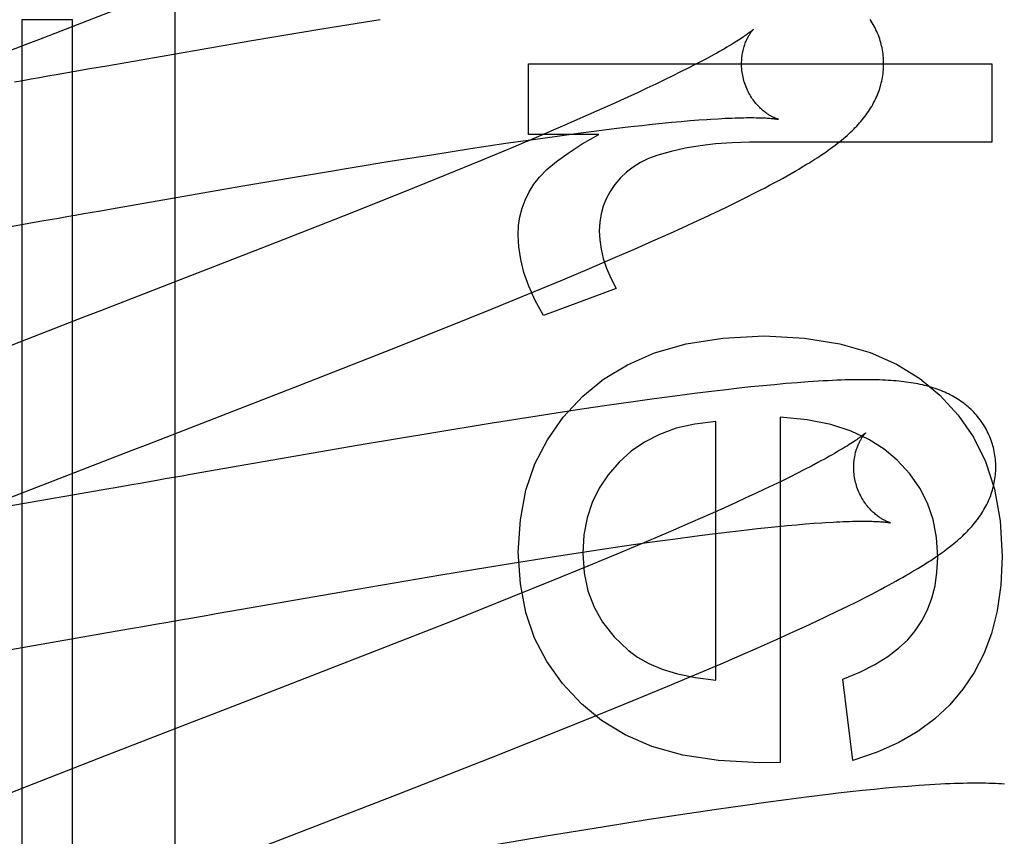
# Model space of a CAD drawing. Header units: inches. Extents: x 0 to 243, y 0 to 157.
# Tile 44 of 115: x 116.295 to 116.434, y 58.814 to 58.929. Entities that reach past the tile are written whole.
import ezdxf

# ---------------------------------------------------------------- set-up
doc = ezdxf.new("R2010")
doc.units = ezdxf.units.IN
doc.header["$LTSCALE"] = 13.3571428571
doc.header["$MEASUREMENT"] = 0
doc.linetypes.add('HIDDEN', pattern=[0.2, 0.1, -0.1])
doc.layers.add('DEFAULT_2', color=8, linetype='HIDDEN')

msp = doc.modelspace()

# ---------------------------------------------------------------- linework, layer by layer
at = {"layer": 'DEFAULT_2', "color": 8, "linetype": 'HIDDEN'}
for p, q in [((116.3168157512, 59.3372538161), (116.3168157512, 58.7324499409)), ((116.3024183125, 58.9290975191), (116.2952759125, 58.9290975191)), ((116.2952759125, 58.9290975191), (116.2952759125, 58.7180499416)), ((116.3024183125, 58.7180499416), (116.3024183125, 58.9290975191)), ((116.3457201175, 58.9291033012), (116.3378184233, 58.927813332)), ((116.3378184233, 58.927813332), (116.3273851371, 58.9260610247)), ((116.3273851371, 58.9260610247), (116.3072573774, 58.9225824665)), ((116.391024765, 58.9232761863), (116.3900846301, 58.9227848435)), ((116.302516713, 58.9217530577), (116.3001540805, 58.92133913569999)), ((116.3048849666, 58.9221676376), (116.302516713, 58.9217530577)), ((116.3072573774, 58.9225824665), (116.3048849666, 58.9221676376)), ((116.3666355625, 58.92290243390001), (116.4318333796, 58.92290243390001)), ((116.3666355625, 58.9129569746), (116.3666355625, 58.92290243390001)), ((116.3880322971, 58.9217423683), (116.3869225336, 58.9211930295)), ((116.3890867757, 58.9222732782), (116.3880322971, 58.9217423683)), ((116.3900846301, 58.9227848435), (116.3890867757, 58.9222732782)), ((116.4318333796, 58.92290243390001), (116.4318333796, 58.9118519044)), ((116.385758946, 58.9206261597), (116.3845427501, 58.9200424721)), ((116.3869225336, 58.9211930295), (116.385758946, 58.9206261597)), ((116.3819566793, 58.9188269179), (116.3805890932, 58.9181961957)), ((116.3832749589, 58.919442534), (116.3819566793, 58.9188269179)), ((116.3845427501, 58.9200424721), (116.3832749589, 58.919442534)), ((116.3805890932, 58.9181961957), (116.3784479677, 58.9172230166)), ((116.3762030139, 58.9162189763), (116.3738584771, 58.9151857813)), ((116.3784479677, 58.9172230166), (116.3762030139, 58.9162189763)), ((116.3738584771, 58.9151857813), (116.3714186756, 58.9141250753)), ((116.3854351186, 58.9145286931), (116.3868008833, 58.91466221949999)), ((116.3868008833, 58.91466221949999), (116.3881134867, 58.91478302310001)), ((116.3881134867, 58.91478302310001), (116.3893713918, 58.9148910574)), ((116.3893713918, 58.9148910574), (116.3905731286, 58.914986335)), ((116.3714186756, 58.9141250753), (116.3680250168, 58.9126707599)), ((116.3736283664, 58.9131335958), (116.3761964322, 58.9134663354)), ((116.3761964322, 58.9134663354), (116.3786656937, 58.91377292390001)), ((116.3786656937, 58.91377292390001), (116.38103158, 58.9140525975)), ((116.38103158, 58.9140525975), (116.382549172, 58.9142237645)), ((116.382549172, 58.9142237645), (116.3840174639, 58.9143825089)), ((116.3840174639, 58.9143825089), (116.3854351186, 58.9145286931)), ((116.3634404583, 58.9117041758), (116.3672775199, 58.912260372)), ((116.3680250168, 58.9126707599), (116.3644803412, 58.9111740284)), ((116.3765195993, 58.9129569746), (116.3666355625, 58.9129569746)), ((116.3672775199, 58.912260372), (116.3709660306, 58.912775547)), ((116.3709660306, 58.912775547), (116.3736283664, 58.9131335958)), ((116.4318333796, 58.9118519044), (116.3976996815, 58.9118519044)), ((116.3532701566, 58.9101509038), (116.3584520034, 58.9109550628)), ((116.3584520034, 58.9109550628), (116.3634404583, 58.9117041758)), ((116.3644803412, 58.9111740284), (116.3598534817, 58.9092489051)), ((116.3379204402, 58.90765353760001), (116.3468272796, 58.90912086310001)), ((116.3468272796, 58.90912086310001), (116.3532701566, 58.9101509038)), ((116.3598534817, 58.9092489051), (116.3550284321, 58.9072698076)), ((116.3264091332, 58.9057027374), (116.3379204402, 58.90765353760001)), ((116.3550284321, 58.9072698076), (116.3490070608, 58.9048330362)), ((116.3087346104, 58.9026356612), (116.3264091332, 58.9057027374)), ((116.3490070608, 58.9048330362), (116.3406497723, 58.90149838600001)), ((116.3958087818, 58.9033806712), (116.397209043, 58.904075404)), ((116.397209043, 58.904075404), (116.3985742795, 58.904766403)), ((116.3040065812, 58.90180778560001), (116.3063692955, 58.902221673)), ((116.3063692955, 58.902221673), (116.3087346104, 58.9026356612)), ((116.3928970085, 58.9019740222), (116.3943717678, 58.9026805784)), ((116.3943717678, 58.9026805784), (116.3958087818, 58.9033806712)), ((116.2957785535, 58.9003658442), (116.2981207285, 58.9007761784)), ((116.3406497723, 58.90149838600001), (116.329804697, 58.8972307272)), ((116.3898349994, 58.9005398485), (116.3913846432, 58.9012605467)), ((116.3913846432, 58.9012605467), (116.3928970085, 58.9019740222)), ((116.2934454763, 58.8999574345), (116.2957785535, 58.9003658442)), ((116.3866252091, 58.8990758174), (116.3882483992, 58.8998116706)), ((116.3882483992, 58.8998116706), (116.3898349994, 58.9005398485)), ((116.3841226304, 58.8979573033), (116.3866252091, 58.8990758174)), ((116.329804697, 58.8972307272), (116.3142063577, 58.8911650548)), ((116.3788814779, 58.8956672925), (116.3815405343, 58.8968210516)), ((116.3815405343, 58.8968210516), (116.3841226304, 58.8979573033)), ((116.3752212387, 58.89410242), (116.3788814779, 58.8956672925)), ((116.3714365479, 58.8925084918), (116.3752212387, 58.89410242)), ((116.3665433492, 58.89047802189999), (116.3714365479, 58.8925084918)), ((116.3789752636, 58.8912857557), (116.3687228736, 58.887479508)), ((116.3614863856, 58.8884092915), (116.3665433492, 58.89047802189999)), ((116.355228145, 58.8858829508), (116.3614863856, 58.8884092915)), ((116.3466175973, 58.882454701), (116.355228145, 58.8858829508)), ((116.3344278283, 58.8776687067), (116.3466175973, 58.882454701)), ((116.3962275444, 58.8772250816), (116.3944985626, 58.8770299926)), ((116.3979200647, 58.8774074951), (116.3962275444, 58.8772250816)), ((116.399584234, 58.8775776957), (116.3979200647, 58.8774074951)), ((116.4012272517, 58.8777358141), (116.399584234, 58.8775776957)), ((116.4028528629, 58.877881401), (116.4012272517, 58.8777358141)), ((116.4044436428, 58.8780121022), (116.4028528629, 58.877881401)), ((116.3871939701, 58.8761254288), (116.3843153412, 58.8757397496)), ((116.3900007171, 58.8764867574), (116.3871939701, 58.8761254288)), ((116.3927284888, 58.8768219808), (116.3900007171, 58.8764867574)), ((116.3944985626, 58.8770299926), (116.3927284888, 58.8768219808)), ((116.3773262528, 58.874750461), (116.3731693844, 58.874132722)), ((116.3813663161, 58.8753307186), (116.3773262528, 58.874750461)), ((116.3843153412, 58.8757397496), (116.3813663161, 58.8753307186)), ((116.3678241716, 58.8733123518), (116.3612154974, 58.87226463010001)), ((116.3731693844, 58.874132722), (116.3678241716, 58.8733123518)), ((116.4020584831, 58.8731752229), (116.4020584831, 58.8245531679)), ((116.3612154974, 58.87226463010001), (116.3532784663, 58.8709674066)), ((116.3929725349, 58.8361561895), (116.3929725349, 58.8725613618)), ((116.3532784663, 58.8709674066), (116.3428014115, 58.8692061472)), ((116.3428014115, 58.8692061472), (116.3214106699, 58.8655050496)), ((116.2934254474, 58.8617749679), (116.3108280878, 58.8685185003)), ((116.4064388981, 58.86628700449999), (116.4054773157, 58.86578844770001)), ((116.4073423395, 58.8667648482), (116.4064388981, 58.86628700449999)), ((116.3214106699, 58.8655050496), (116.3190329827, 58.8650889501)), ((116.40338475, 58.8647331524), (116.4022565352, 58.864178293)), ((116.4044587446, 58.8652701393), (116.40338475, 58.8647331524)), ((116.4054773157, 58.86578844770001), (116.4044587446, 58.8652701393)), ((116.3154766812, 58.8644659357), (116.3142947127, 58.8642587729)), ((116.4010750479, 58.86360617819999), (116.3998413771, 58.8630174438)), ((116.4022565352, 58.864178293), (116.4010750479, 58.86360617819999)), ((116.303771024, 58.8624158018), (116.2880451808, 58.8596915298)), ((116.3072522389, 58.8630247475), (116.303771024, 58.8624158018)), ((116.3985567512, 58.8624127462), (116.3972223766, 58.8617926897)), ((116.3998413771, 58.8630174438), (116.3985567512, 58.8624127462)), ((116.3958394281, 58.86115782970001), (116.3936766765, 58.8601790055)), ((116.3972223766, 58.8617926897), (116.3958394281, 58.86115782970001)), ((116.3936766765, 58.8601790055), (116.3914116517, 58.8591699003)), ((116.3890486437, 58.8581322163), (116.3865919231, 58.8570675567)), ((116.3914116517, 58.8591699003), (116.3890486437, 58.8581322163)), ((116.4016936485, 58.85778411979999), (116.4030457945, 58.8579137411)), ((116.4030457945, 58.8579137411), (116.4043438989, 58.858030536)), ((116.4043438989, 58.858030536), (116.4055865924, 58.8581344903)), ((116.4055865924, 58.8581344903), (116.4067723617, 58.8582256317)), ((116.3865919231, 58.8570675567), (116.3831780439, 58.8556087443)), ((116.387312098, 58.85606009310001), (116.3899639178, 58.8564141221)), ((116.3899639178, 58.8564141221), (116.3925198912, 58.8567424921)), ((116.3925198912, 58.8567424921), (116.3949754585, 58.8570443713)), ((116.3949754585, 58.8570443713), (116.3973259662, 58.8573190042)), ((116.3973259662, 58.8573190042), (116.3988323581, 58.8574866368)), ((116.3988323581, 58.8574866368), (116.4002887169, 58.85764171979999)), ((116.4002887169, 58.85764171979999), (116.4016936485, 58.85778411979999)), ((116.3831780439, 58.8556087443), (116.37961587, 58.8541083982)), ((116.3798071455, 58.85499769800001), (116.3836352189, 58.8555497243)), ((116.3836352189, 58.8555497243), (116.387312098, 58.85606009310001)), ((116.3696483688, 58.8534520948), (116.3748263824, 58.8542529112)), ((116.3748263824, 58.8542529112), (116.3798071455, 58.85499769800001)), ((116.37961587, 58.8541083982), (116.3749707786, 58.8521798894)), ((116.3542909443, 58.850959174), (116.3632054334, 58.85242483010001)), ((116.3632054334, 58.85242483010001), (116.3696483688, 58.8534520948)), ((116.3427591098, 58.8490074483), (116.3542909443, 58.850959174)), ((116.3749707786, 58.8521798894), (116.3701314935, 58.8501986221)), ((116.3701314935, 58.8501986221), (116.3640981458, 58.8477607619)), ((116.326221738, 58.84614111), (116.3427591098, 58.8490074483)), ((116.3640981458, 58.8477607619), (116.3557333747, 58.8444271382)), ((116.4114894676, 58.8465354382), (116.4129034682, 58.8472360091)), ((116.4129034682, 58.8472360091), (116.414278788, 58.84793114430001)), ((116.3226611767, 58.8455182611), (116.326221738, 58.84614111)), ((116.4085901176, 58.8451364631), (116.4100564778, 58.84583821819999)), ((116.4100564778, 58.84583821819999), (116.4114894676, 58.8465354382)), ((116.3143819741, 58.84406747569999), (116.3155606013, 58.8442740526)), ((116.3557333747, 58.8444271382), (116.3448916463, 58.8401643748)), ((116.4055347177, 58.84370664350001), (116.4070817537, 58.8444255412)), ((116.4070817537, 58.8444255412), (116.4085901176, 58.8451364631)), ((116.2892356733, 58.8397036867), (116.3073555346, 58.8428374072)), ((116.3073555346, 58.8428374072), (116.3108579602, 58.8434501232)), ((116.4015114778, 58.84187827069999), (116.4039522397, 58.84298087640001)), ((116.4039522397, 58.84298087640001), (116.4055347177, 58.84370664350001)), ((116.3989898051, 58.8407577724), (116.4015114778, 58.84187827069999)), ((116.3448916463, 58.8401643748), (116.3270829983, 58.8332460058)), ((116.3963901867, 58.8396197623), (116.3989898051, 58.8407577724)), ((116.3900365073, 58.8368982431), (116.3937153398, 58.8384645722)), ((116.3937153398, 58.8384645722), (116.3963901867, 58.8396197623)), ((116.3862363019, 58.83530352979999), (116.3900365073, 58.8368982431)), ((116.4122494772, 58.8248600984), (116.4108374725, 58.8362789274)), ((116.3813280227, 58.8332730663), (116.3862363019, 58.83530352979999)), ((116.3270829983, 58.8332460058), (116.3215005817, 58.8310873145)), ((116.3762610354, 58.8312055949), (116.3813280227, 58.8332730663)), ((116.3699975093, 58.8286824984), (116.3762610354, 58.8312055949)), ((116.3613904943, 58.8252612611), (116.3699975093, 58.8286824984)), ((116.3071880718, 58.8255486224), (116.2924523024, 58.8197986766)), ((116.3481070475, 58.8200543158), (116.3613904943, 58.8252612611)), ((116.4020584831, 58.8245531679), (116.3991116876, 58.82449179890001)), ((116.4119138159, 58.82042238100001), (116.4101812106, 58.820226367)), ((116.413612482, 58.8206059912), (116.4119138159, 58.82042238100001)), ((116.4152772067, 58.8207768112), (116.413612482, 58.8206059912)), ((116.4169045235, 58.8209340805), (116.4152772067, 58.8207768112)), ((116.4184897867, 58.8210769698), (116.4169045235, 58.8209340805)), ((116.4200424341, 58.8212058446), (116.4184897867, 58.8210769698)), ((116.4029044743, 58.8193237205), (116.4000361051, 58.8189390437)), ((116.4056982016, 58.819683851), (116.4029044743, 58.8193237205)), ((116.4084142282, 58.82001823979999), (116.4056982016, 58.819683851)), ((116.4101812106, 58.820226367), (116.4084142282, 58.82001823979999)), ((116.3930703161, 58.8179524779), (116.3889297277, 58.8173369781)), ((116.3970962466, 58.8185309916), (116.3930703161, 58.8179524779)), ((116.4000361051, 58.8189390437), (116.3970962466, 58.8185309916)), ((116.3836057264, 58.8165197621), (116.3770241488, 58.8154763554)), ((116.3889297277, 58.8173369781), (116.3836057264, 58.8165197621)), ((116.3770241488, 58.8154763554), (116.3691203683, 58.8141847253)), ((116.3691203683, 58.8141847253), (116.3586877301, 58.8124312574))]:
    msp.add_line(p, q, dxfattribs=at)
for points in [[(116.2802162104, 58.9195700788), (116.2943438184, 58.9250415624), (116.2954521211, 58.9254700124), (116.2965625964, 58.9258992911), (116.2976750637, 58.9263293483), (116.3189485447, 58.9345814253)], [(116.4161935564, 58.9259062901), (116.4161277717, 58.9261334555), (116.4160437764, 58.9264001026), (116.4159530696, 58.9266645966), (116.4158557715, 58.9269266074), (116.4157520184, 58.92718581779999), (116.4156418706, 58.9274421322), (116.4155253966, 58.9276954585), (116.4154027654, 58.927945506), (116.4152741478, 58.9281920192), (116.4151396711, 58.9284348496), (116.4149994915, 58.9286738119), (116.4148537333, 58.9289088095), (116.4147025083, 58.9291397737)], [(116.3982663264, 58.9277443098), (116.3982580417, 58.9277363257), (116.3982426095, 58.9277218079), (116.3982194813, 58.9277005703), (116.3981881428, 58.9276724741), (116.3981480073, 58.92763733), (116.3980986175, 58.9275950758), (116.3980394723, 58.92754561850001), (116.3979700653, 58.9274888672), (116.3978898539, 58.9274247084), (116.3977984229, 58.9273531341), (116.3976953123, 58.9272741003), (116.3975801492, 58.9271876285), (116.397452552, 58.9270937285), (116.3973121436, 58.9269924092), (116.397158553, 58.9268836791), (116.3969914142, 58.9267675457), (116.3968103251, 58.9266439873), (116.3966150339, 58.9265130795), (116.3964052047, 58.92637483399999), (116.3961807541, 58.92622941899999), (116.3959415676, 58.9260769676), (116.3956875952, 58.92591764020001), (116.3954188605, 58.9257516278), (116.3951352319, 58.9255790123), (116.3948366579, 58.9253999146), (116.3945230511, 58.9252144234), (116.3941943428, 58.9250226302), (116.3938505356, 58.9248246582), (116.3934916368, 58.924620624), (116.3931176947, 58.9244106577), (116.3927287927, 58.92419489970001), (116.392324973, 58.9239734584), (116.3919063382, 58.9237464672), (116.3914729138, 58.9235140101), (116.391024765, 58.9232761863)], [(116.3969245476, 58.9205485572), (116.396868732, 58.920759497), (116.3968116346, 58.9210012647), (116.3967615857, 58.9212438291), (116.3967186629, 58.9214864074), (116.3966828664, 58.9217283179), (116.3966541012, 58.92196917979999), (116.3966322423, 58.9222086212), (116.3966171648, 58.9224459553), (116.3966086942, 58.9226804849), (116.3966066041, 58.9229119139), (116.3966106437, 58.9231399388), (116.3966205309, 58.9233639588), (116.3966359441, 58.9235833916), (116.3966565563, 58.9237979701), (116.3966820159, 58.9240073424), (116.3967119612, 58.9242112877), (116.3967460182, 58.9244095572), (116.396783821, 58.9246019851), (116.3968249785, 58.92478830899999), (116.3968691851, 58.92496865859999), (116.3969161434, 58.9251431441), (116.3969654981, 58.9253116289), (116.397016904, 58.9254740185), (116.3970700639, 58.9256303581), (116.3971246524, 58.9257805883), (116.3971804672, 58.9259249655), (116.3972373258, 58.92606374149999), (116.3972949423, 58.92619687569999), (116.3973530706, 58.9263244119), (116.3974114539, 58.9264463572), (116.3974698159, 58.926562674), (116.3975279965, 58.926673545), (116.3975858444, 58.92677914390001), (116.3976431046, 58.9268794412), (116.3976995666, 58.9269744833), (116.3977549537, 58.9270642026), (116.3978089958, 58.9271485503), (116.3978614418, 58.9272275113), (116.3979120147, 58.9273010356), (116.3979604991, 58.9273691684), (116.3980066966, 58.9274319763), (116.3980502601, 58.92748932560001), (116.3980908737, 58.927541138), (116.3981281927, 58.9275873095), (116.3981618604, 58.9276277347), (116.3981915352, 58.92766233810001), (116.3982168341, 58.927691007), (116.3982374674, 58.9277137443), (116.398253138, 58.9277305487), (116.3982634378, 58.9277413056), (116.3982679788, 58.9277459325)], [(116.411197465, 58.9125868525), (116.4114523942, 58.9128095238), (116.4116981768, 58.9130302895), (116.411935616, 58.91324974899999), (116.4121652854, 58.9134683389), (116.4123877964, 58.9136865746), (116.4126037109, 58.9139049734), (116.4128134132, 58.9141239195), (116.4130172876, 58.9143438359), (116.4132156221, 58.9145650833), (116.413408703, 58.91478805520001), (116.4135967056, 58.9150130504), (116.4137798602, 58.9152404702), (116.4139580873, 58.9154703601), (116.4141314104, 58.9157029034), (116.4142996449, 58.9159380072), (116.4144626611, 58.916175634), (116.4146203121, 58.91641569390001), (116.414772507, 58.91665815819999), (116.4149189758, 58.9169026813), (116.4150594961, 58.917148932), (116.4151939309, 58.9173966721), (116.415322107, 58.9176455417), (116.4154440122, 58.9178954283), (116.4155595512, 58.9181460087), (116.4156688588, 58.9183974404), (116.4157719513, 58.9186496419), (116.4158689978, 58.9189029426), (116.4159601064, 58.9191576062), (116.4160453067, 58.919413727), (116.4161246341, 58.9196714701), (116.4161980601, 58.9199308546), (116.4162655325, 58.9201918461), (116.4163270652, 58.9204547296), (116.4163826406, 58.9207197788), (116.4164321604, 58.9209869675), (116.4164755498, 58.9212564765), (116.4165126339, 58.92152791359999), (116.4165432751, 58.921800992), (116.416567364, 58.9220755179), (116.4165848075, 58.92235128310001), (116.4165955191, 58.9226279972), (116.4165994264, 58.9229053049), (116.4165964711, 58.92318315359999), (116.4165865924, 58.9234614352), (116.4165697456, 58.9237399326), (116.4165458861, 58.92401851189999), (116.4165149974, 58.9242967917), (116.4164770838, 58.9245744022), (116.4164321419, 58.9248511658), (116.4163801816, 58.9251269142), (116.4163212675, 58.9254012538), (116.4162554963, 58.9256737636), (116.4161935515, 58.9259063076)], [(116.3001540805, 58.92133913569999), (116.2989753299, 58.921132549), (116.2977985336, 58.92092628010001), (116.2966238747, 58.9207203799), (116.2954515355, 58.9205148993), (116.2942816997, 58.9203098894)], [(116.401764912, 58.9150833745), (116.4017778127, 58.9150805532), (116.4017885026, 58.9150781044), (116.4017835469, 58.915079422), (116.4017687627, 58.91508344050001), (116.4017462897, 58.9150898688), (116.4017165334, 58.91509881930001), (116.4016797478, 58.91511044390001), (116.4016361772, 58.91512489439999), (116.4015862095, 58.91514227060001), (116.4015301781, 58.91516268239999), (116.4014684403, 58.9151862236), (116.4014013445, 58.9152129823), (116.4013291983, 58.91524305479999), (116.4012523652, 58.9152765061), (116.401170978, 58.915313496), (116.4010851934, 58.9153541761), (116.4009952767, 58.91539864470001), (116.4009014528, 58.915447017), (116.4008039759, 58.9154993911), (116.4007031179, 58.9155558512), (116.4005990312, 58.9156165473), (116.4004919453, 58.91568158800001), (116.4003819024, 58.9157511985), (116.4002689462, 58.91582561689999), (116.4001533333, 58.9159049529), (116.4000352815, 58.9159893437), (116.3999149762, 58.91607895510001), (116.3997926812, 58.9161739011), (116.3996684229, 58.9162744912), (116.3995422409, 58.9163810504), (116.3994144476, 58.9164936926), (116.3992852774, 58.9166126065), (116.3991550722, 58.9167378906), (116.3990242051, 58.9168696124), (116.3988928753, 58.9170080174), (116.3987612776, 58.91715337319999), (116.3986298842, 58.9173056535), (116.3984990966, 58.9174649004), (116.3983693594, 58.9176310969), (116.3982410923, 58.9178042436), (116.3981147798, 58.9179842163), (116.3979908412, 58.9181709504), (116.3978698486, 58.9183641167), (116.3977523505, 58.9185633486), (116.3976387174, 58.91876851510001), (116.3975292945, 58.9189794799), (116.3974245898, 58.9191957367), (116.3973250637, 58.9194167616), (116.3972310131, 58.91964230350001), (116.3971427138, 58.91987208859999), (116.3970605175, 58.9201055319), (116.3969847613, 58.920341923), (116.3969245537, 58.9205485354)], [(116.3905731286, 58.914986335), (116.3917173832, 58.91506894), (116.3922675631, 58.9151055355)], [(116.3922675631, 58.9151055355), (116.3933231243, 58.9151694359), (116.393828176, 58.9151968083), (116.394317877, 58.9152211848), (116.3947920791, 58.91524261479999), (116.3952506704, 58.91526115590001), (116.395693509, 58.9152768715), (116.3961204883, 58.9152898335), (116.3965315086, 58.9153001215), (116.3969264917, 58.9153078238), (116.3973053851, 58.9153130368), (116.397668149, 58.9153158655), (116.3980147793, 58.9153164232), (116.3983453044, 58.9153148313), (116.3986596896, 58.9153112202), (116.3989579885, 58.9153057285), (116.3992400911, 58.9152985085), (116.3995059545, 58.9152897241), (116.3997556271, 58.9152795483), (116.3999891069, 58.915268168), (116.4002066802, 58.9152557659), (116.4004085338, 58.915242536), (116.4005950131, 58.9152286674), (116.4007664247, 58.91521435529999), (116.4009230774, 58.91519979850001), (116.401065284, 58.9151851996), (116.4011933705, 58.9151707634), (116.4013076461, 58.9151567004), (116.401408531, 58.91514320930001), (116.4014963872, 58.9151304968), (116.4015717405, 58.9151187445), (116.401635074, 58.91510813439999), (116.4016868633, 58.91509884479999), (116.4017275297, 58.9150910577), (116.4017576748, 58.9150849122), (116.401764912, 58.9150833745)], [(116.3673722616, 58.9059583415), (116.3681441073, 58.9069514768), (116.3692037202, 58.9080123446), (116.3705386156, 58.909139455), (116.3721862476, 58.9103372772), (116.3741840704, 58.9116102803), (116.3765195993, 58.9129569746)], [(116.3976996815, 58.9118519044), (116.3952712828, 58.9117910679), (116.3929585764, 58.9116286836), (116.390765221, 58.9113615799), (116.3886802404, 58.9109992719), (116.3866926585, 58.910551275), (116.384806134, 58.9100144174)], [(116.3985742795, 58.904766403), (116.3992442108, 58.9051110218), (116.3999065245, 58.9054556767), (116.4005593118, 58.9057995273), (116.4012027, 58.9061427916), (116.4018318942, 58.9064830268), (116.4024439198, 58.9068186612), (116.4030354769, 58.907147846), (116.4036033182, 58.9074686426), (116.4041464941, 58.9077803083), (116.4046623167, 58.9080810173), (116.4051541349, 58.90837241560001), (116.4056233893, 58.9086550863), (116.4060725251, 58.9089302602), (116.4065035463, 58.9091989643), (116.4069183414, 58.90946221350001), (116.4073190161, 58.9097212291), (116.4077061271, 58.9099762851), (116.4080808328, 58.9102280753), (116.408443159, 58.91047655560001), (116.4087934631, 58.9107219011), (116.4091320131, 58.9109642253), (116.4094591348, 58.9112036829), (116.4097750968, 58.911440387), (116.4100802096, 58.9116744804), (116.4103747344, 58.911906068), (116.4106589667, 58.9121352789), (116.410933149, 58.9123621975), (116.411197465, 58.9125868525)], [(116.384806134, 58.9100144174), (116.383525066, 58.909544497), (116.382365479, 58.9089933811), (116.3813377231, 58.908365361), (116.3804107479, 58.9076475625), (116.379553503, 58.9068271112), (116.3787763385, 58.9059082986)], [(116.3651621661, 58.8988368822), (116.3652271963, 58.900127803), (116.3654117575, 58.9013716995), (116.3657141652, 58.9025634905), (116.3661394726, 58.9037184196), (116.3666927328, 58.9048517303), (116.3673722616, 58.9059583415)], [(116.3787763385, 58.9059082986), (116.3780971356, 58.9049096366), (116.3775464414, 58.90388644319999), (116.3771272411, 58.9028486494), (116.3768305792, 58.9017664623), (116.3766475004, 58.9006100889), (116.3765809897, 58.8993894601)], [(116.2981207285, 58.9007761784), (116.299294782, 58.9009819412), (116.300470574, 58.90118803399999), (116.3016479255, 58.9013944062), (116.3028266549, 58.901601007), (116.3040065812, 58.90180778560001)], [(116.3765809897, 58.8993894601), (116.3766361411, 58.8981171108), (116.3768221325, 58.8968176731), (116.3771326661, 58.8954951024), (116.3775866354, 58.8941375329), (116.3782029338, 58.8927330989), (116.3789752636, 58.8912857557)], [(116.3687228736, 58.887479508), (116.367572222, 58.8895772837), (116.3666537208, 58.8915923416), (116.3659760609, 58.8935239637), (116.3655131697, 58.89537430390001), (116.3652389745, 58.897145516), (116.3651621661, 58.8988368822)], [(116.3142063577, 58.8911650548), (116.3063657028, 58.888132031), (116.3052487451, 58.8877002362), (116.3041331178, 58.887268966), (116.3030190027, 58.8868382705), (116.2802858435, 58.8780119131)], [(116.3742623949, 58.8761067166), (116.3771500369, 58.8784933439), (116.3805338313, 58.8805155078), (116.3843664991, 58.8821960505), (116.3887898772, 58.88346644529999), (116.3939458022, 58.8842581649), (116.3997869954, 58.8845940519)], [(116.3997869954, 58.8845940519), (116.405443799, 58.8842672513), (116.410434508, 58.883493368), (116.4147096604, 58.8822525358), (116.4184176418, 58.8806043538), (116.4217068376, 58.8786084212), (116.424527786, 58.8762448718)], [(116.3108280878, 58.8685185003), (116.3130595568, 58.8693811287), (116.3344278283, 58.8776687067)], [(116.431984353, 58.8691151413), (116.4319182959, 58.869343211), (116.4318339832, 58.86961074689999), (116.4317429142, 58.869876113), (116.4316452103, 58.87013897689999), (116.4315410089, 58.8703990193), (116.4314303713, 58.87065614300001), (116.4313133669, 58.870910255), (116.4311901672, 58.8711610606), (116.4310609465, 58.8714082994), (116.4309258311, 58.871651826), (116.4307849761, 58.8718914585), (116.4306385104, 58.87212709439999), (116.4304865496, 58.8723586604), (116.4303293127, 58.8725859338), (116.4301670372, 58.872808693), (116.4299998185, 58.873026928), (116.4298277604, 58.8732406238), (116.4296510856, 58.8734496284), (116.4294700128, 58.8736538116), (116.4292846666, 58.8738531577), (116.4290952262, 58.8740475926), (116.4289017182, 58.8742372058), (116.4287041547, 58.8744220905), (116.4285027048, 58.8746021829), (116.4282976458, 58.8747773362), (116.4280886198, 58.8749479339), (116.4278754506, 58.8751141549), (116.4276576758, 58.8752763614), (116.4274347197, 58.8754349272), (116.4272064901, 58.8755898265), (116.4269724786, 58.8757412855), (116.4267331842, 58.8758888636), (116.426488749, 58.8760323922), (116.4262397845, 58.8761714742), (116.4259869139, 58.8763057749), (116.4257303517, 58.87643522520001), (116.4254706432, 58.8765596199), (116.4252074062, 58.8766792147), (116.4249404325, 58.8767941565), (116.4246695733, 58.8769045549), (116.4243945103, 58.87701057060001), (116.4241153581, 58.87711218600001), (116.4238320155, 58.8772094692), (116.4235446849, 58.87730238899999), (116.4232535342, 58.8773909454), (116.4229585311, 58.8774752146), (116.4226596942, 58.877555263), (116.4223570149, 58.8776311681), (116.4220505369, 58.87770299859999), (116.4217400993, 58.8777708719), (116.4214256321, 58.8778348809), (116.4211068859, 58.8778951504), (116.4207836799, 58.8779517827), (116.4204557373, 58.8780048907), (116.4201228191, 58.8780545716), (116.4197846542, 58.8781009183), (116.4194410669, 58.8781440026), (116.4190915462, 58.8781839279), (116.4187356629, 58.8782207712), (116.4183729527, 58.87825459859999), (116.4180029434, 58.878285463), (116.4176251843, 58.8783134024), (116.4172392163, 58.87833844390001), (116.4168445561, 58.8783606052), (116.4164407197, 58.8783798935), (116.4160272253, 58.8783963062), (116.4156037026, 58.8784098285), (116.4151692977, 58.8784204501), (116.4147232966, 58.8784281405), (116.4142647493, 58.8784328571), (116.4137927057, 58.8784345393), (116.4133062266, 58.8784331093), (116.4128043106, 58.8784284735), (116.4122859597, 58.8784205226), (116.4117500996, 58.8784091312), (116.4111957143, 58.8783941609), (116.4106216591, 58.8783754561), (116.4100270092, 58.87835285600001), (116.409410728, 58.8783261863), (116.4087718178, 58.8782952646), (116.4081089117, 58.8782598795), (116.4074219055, 58.87821988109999), (116.4067093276, 58.87817504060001), (116.4059740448, 58.8781254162), (116.4044436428, 58.8780121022)], [(116.3651621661, 58.85414389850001), (116.3654744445, 58.8587346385), (116.3662627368, 58.8629057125), (116.367521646, 58.866612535), (116.3692673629, 58.8699888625), (116.3715160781, 58.8731684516), (116.3742623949, 58.8761067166)], [(116.424527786, 58.8762448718), (116.427096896, 58.8734650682), (116.4292312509, 58.8703350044), (116.4309379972, 58.86690356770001), (116.4321956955, 58.8630240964), (116.4329829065, 58.8585499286), (116.4333067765, 58.8535299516)], [(116.4185267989, 58.8671134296), (116.4166914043, 58.8686794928), (116.4145215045, 58.87003704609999), (116.4120444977, 58.8711990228), (116.4091781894, 58.8721266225), (116.4058403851, 58.87278104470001), (116.4020584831, 58.8731752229)], [(116.3929725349, 58.8725613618), (116.3900328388, 58.8721959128), (116.3873848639, 58.87159079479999), (116.385050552, 58.8707420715), (116.3829640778, 58.86966155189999), (116.3810596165, 58.8683610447), (116.3793591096, 58.8668366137)], [(116.4140576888, 58.8709537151), (116.4140502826, 58.87094655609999), (116.414035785, 58.8709328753), (116.414013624, 58.87091246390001), (116.4139832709, 58.8708851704), (116.4139441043, 58.8708507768), (116.4138957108, 58.87080926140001), (116.413837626, 58.87076056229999), (116.4137693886, 58.8707046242), (116.4136905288, 58.8706413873), (116.4136006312, 58.8705708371), (116.4134992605, 58.8704929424), (116.4133860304, 58.8704077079), (116.4132605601, 58.8703151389), (116.4131224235, 58.8702152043), (116.4129711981, 58.870107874), (116.4128064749, 58.8699931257), (116.4126277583, 58.86987087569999), (116.4124348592, 58.8697412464), (116.4122274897, 58.8696042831), (116.4120055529, 58.8694601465), (116.411768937, 58.8693089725), (116.4115175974, 58.8691509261), (116.4112515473, 58.86898619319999), (116.4109707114, 58.8688148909), (116.4106751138, 58.8686371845), (116.4103646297, 58.8684531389), (116.4100391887, 58.868262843), (116.4096987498, 58.8680663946), (116.4093432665, 58.8678638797), (116.4089727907, 58.867655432), (116.4085873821, 58.8674411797), (116.408187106, 58.86722124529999), (116.4077720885, 58.8669957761), (116.4073423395, 58.8667648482)], [(116.4127153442, 58.86375740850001), (116.4126596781, 58.8639677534), (116.4126026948, 58.8642089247), (116.4125527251, 58.8644508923), (116.4125098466, 58.8646928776), (116.41247406, 58.8649342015), (116.4124452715, 58.8651744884), (116.412423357, 58.8654133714), (116.4124081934, 58.8656501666), (116.4123996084, 58.86588418), (116.4123973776, 58.86611511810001), (116.4124012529, 58.8663426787), (116.4124109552, 58.8665662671), (116.4124261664, 58.86678530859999), (116.4124465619, 58.8669995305), (116.4124717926, 58.8672085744), (116.4125015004, 58.8674122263), (116.412535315, 58.8676102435), (116.4125728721, 58.8678024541), (116.4126137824, 58.86798859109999), (116.4126577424, 58.8681687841), (116.4127044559, 58.86834314), (116.412753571, 58.8685115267), (116.4128047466, 58.8686738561), (116.4128576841, 58.86883016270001), (116.4129120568, 58.8689803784), (116.4129676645, 58.8691247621), (116.4130243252, 58.86926356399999), (116.4130817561, 58.869396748), (116.4131397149, 58.869524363), (116.4131979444, 58.8696464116), (116.4132561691, 58.8697628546), (116.4133142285, 58.8698738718), (116.4133719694, 58.8699796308), (116.4134291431, 58.8700801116), (116.4134855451, 58.87017536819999), (116.4135409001, 58.87026533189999), (116.4135949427, 58.87034995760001), (116.4136474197, 58.8704292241), (116.4136980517, 58.870503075), (116.4137466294, 58.87057156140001), (116.4137929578, 58.87063475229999), (116.4138366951, 58.8706925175), (116.4138775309, 58.8707447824), (116.4139151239, 58.8707914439), (116.4139491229, 58.87083239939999), (116.4139791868, 58.87086757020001), (116.4140049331, 58.8708968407), (116.4140260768, 58.8709202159), (116.4140423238, 58.8709376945), (116.4140532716, 58.8709491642), (116.4140585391, 58.87095454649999)], [(116.4270116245, 58.8558158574), (116.4272567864, 58.856030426), (116.4274964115, 58.8562459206), (116.4277305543, 58.85646248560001), (116.4279593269, 58.8566803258), (116.4281827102, 58.8568995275), (116.4284007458, 58.8571202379), (116.428613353, 58.8573424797), (116.4288204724, 58.8575662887), (116.4290220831, 58.8577917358), (116.4292181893, 58.8580189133), (116.4294086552, 58.8582477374), (116.4295933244, 58.8584780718), (116.4297722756, 58.8587100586), (116.4299454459, 58.8589436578), (116.4301130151, 58.8591791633), (116.4302750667, 58.8594167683), (116.430431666, 58.8596566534), (116.4305829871, 58.8598992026), (116.4307286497, 58.86014391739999), (116.4308684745, 58.8603905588), (116.4310021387, 58.8606385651), (116.4311293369, 58.8608872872), (116.4312500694, 58.8611365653), (116.4313641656, 58.8613858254), (116.4314719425, 58.86163553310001), (116.4315735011, 58.8618857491), (116.4316691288, 58.86213708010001), (116.4317590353, 58.86239009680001), (116.4318432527, 58.8626449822), (116.4319218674, 58.86290218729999), (116.4319947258, 58.8631614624), (116.4320617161, 58.8634226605), (116.4321227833, 58.863685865), (116.4321778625, 58.8639511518), (116.4322268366, 58.86421835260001), (116.4322696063, 58.8644873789), (116.4323060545, 58.8647580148), (116.4323360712, 58.8650300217), (116.4323595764, 58.8653033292), (116.432376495, 58.8655778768), (116.4323867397, 58.8658533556), (116.4323902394, 58.8661294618), (116.4323869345, 58.8664060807), (116.4323767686, 58.866683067), (116.4323597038, 58.8669601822), (116.432335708, 58.8672372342), (116.4323047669, 58.86751391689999), (116.4322668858, 58.8677898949), (116.4322220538, 58.868065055), (116.4321702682, 58.8683392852), (116.432111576, 58.8686122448), (116.4320460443, 58.8688835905), (116.4319843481, 58.8691151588)], [(116.3793591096, 58.8668366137), (116.3778104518, 58.8650564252), (116.3765437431, 58.8631555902), (116.3755620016, 58.861154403), (116.3748561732, 58.8589919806), (116.3744172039, 58.8566074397), (116.3742481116, 58.8540210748)], [(116.4242208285, 58.8534685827), (116.4240369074, 58.8562168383), (116.4235546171, 58.8587483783), (116.4227811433, 58.8610378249), (116.4216949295, 58.8631613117), (116.4202744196, 58.8651949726), (116.4185267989, 58.8671134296)], [(116.3190329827, 58.8650889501), (116.3178460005, 58.8648810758), (116.3154766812, 58.8644659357)], [(116.3107617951, 58.86363953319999), (116.308419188, 58.8632290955), (116.3072522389, 58.8630247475)], [(116.3142947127, 58.8642587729), (116.3119370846, 58.8638455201), (116.3107617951, 58.86363953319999)], [(116.4175516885, 58.8582930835), (116.4175658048, 58.858290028), (116.4175781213, 58.85828723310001), (116.417581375, 58.8582864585), (116.4175760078, 58.8582878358), (116.4175624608, 58.8582914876), (116.4175411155, 58.8582975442), (116.4175123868, 58.8583061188), (116.4174765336, 58.8583173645), (116.417433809, 58.8583314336), (116.4173845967, 58.8583484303), (116.417329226, 58.8583684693), (116.4172680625, 58.85839164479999), (116.417201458, 58.8584180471), (116.4171297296, 58.8584477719), (116.4170532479, 58.858480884), (116.4169721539, 58.85851754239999), (116.4168866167, 58.85855789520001), (116.4167968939, 58.8586020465), (116.4167032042, 58.8586501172), (116.4166058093, 58.8587022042), (116.4165049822, 58.8587583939), (116.4164008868, 58.8588188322), (116.4162937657, 58.8588836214), (116.416183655, 58.8589529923), (116.4160705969, 58.8590271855), (116.4159548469, 58.85910631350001), (116.4158366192, 58.85919051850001), (116.4157161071, 58.859279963), (116.4155935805, 58.8593747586), (116.4154690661, 58.8594752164), (116.4153426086, 58.8595816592), (116.4152145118, 58.8596942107), (116.4150850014, 58.8598130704), (116.4149544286, 58.8599383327), (116.4148231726, 58.8600700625), (116.4146914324, 58.8602085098), (116.4145594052, 58.8603539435), (116.414427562, 58.8605063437), (116.4142963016, 58.8606657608), (116.4141660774, 58.8608321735), (116.4140373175, 58.8610055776), (116.4139105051, 58.86118585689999), (116.4137860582, 58.8613729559), (116.4136645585, 58.86156653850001), (116.4135465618, 58.8617662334), (116.4134324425, 58.86197191), (116.4133225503, 58.86218343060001), (116.4132173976, 58.8624002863), (116.413117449, 58.8626219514), (116.4130230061, 58.8628481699), (116.4129343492, 58.8630786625), (116.4128518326, 58.8633128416), (116.4127757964, 58.8635499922), (116.4127153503, 58.8637573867)], [(116.4067723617, 58.8582256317), (116.4078997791, 58.8583040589), (116.4084411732, 58.8583385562)], [(116.4084411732, 58.8583385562), (116.4094784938, 58.8583982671), (116.4099741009, 58.85842355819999), (116.4104541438, 58.8584458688), (116.4109185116, 58.8584652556), (116.4113670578, 58.8584817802), (116.4117996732, 58.8584955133), (116.4122162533, 58.8585065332), (116.4126167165, 58.85851492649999), (116.4130010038, 58.8585207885), (116.4133690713, 58.8585242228), (116.4137209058, 58.8585253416), (116.4140565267, 58.8585242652), (116.4143758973, 58.8585211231), (116.4146790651, 58.8585160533), (116.4149659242, 58.858509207), (116.4152364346, 58.8585007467), (116.4154906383, 58.8584908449), (116.4157285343, 58.8584796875), (116.4159503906, 58.8584674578), (116.4161563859, 58.8584543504), (116.4163468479, 58.8584405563), (116.4165220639, 58.8584262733), (116.4166823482, 58.8584117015), (116.4168280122, 58.85839704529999), (116.4169593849, 58.8583825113), (116.4170767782, 58.85836831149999), (116.4171806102, 58.8583546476), (116.4172712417, 58.8583417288), (116.4173491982, 58.85832974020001), (116.4174149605, 58.8583188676), (116.417469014, 58.8583092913), (116.4175117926, 58.8583011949), (116.417543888, 58.8582947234), (116.4175516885, 58.8582930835)], [(116.414278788, 58.84793114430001), (116.4149367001, 58.8482690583), (116.4155644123, 58.848595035), (116.4161646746, 58.8489102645), (116.4167362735, 58.84921386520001), (116.4172833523, 58.8495078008), (116.4178087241, 58.849793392), (116.4183141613, 58.8500714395), (116.4188019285, 58.8503430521), (116.4192726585, 58.85060846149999), (116.4197273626, 58.8508681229), (116.420166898, 58.8511224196), (116.4205921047, 58.8513717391), (116.4210038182, 58.8516164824), (116.4214028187, 58.8518570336), (116.4217898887, 58.8520937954), (116.4221657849, 58.852327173), (116.4225311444, 58.8525575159), (116.4228867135, 58.8527852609), (116.4232327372, 58.8530105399), (116.423569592, 58.8532335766), (116.4238975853, 58.853454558), (116.4242170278, 58.8536736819), (116.4245282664, 58.8538911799), (116.4248316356, 58.8541072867), (116.4251274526, 58.8543222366), (116.4254160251, 58.85453627), (116.4256976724, 58.85474965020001), (116.4259727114, 58.8549626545), (116.4262414, 58.8551755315), (116.4265040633, 58.8553886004), (116.4267607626, 58.8556019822), (116.4270116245, 58.8558158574)], [(116.3740782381, 58.83279490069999), (116.371380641, 58.8356778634), (116.3691742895, 58.83878619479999), (116.367465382, 58.8420779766), (116.3662353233, 58.84567896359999), (116.3654655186, 58.84971491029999), (116.3651621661, 58.85414389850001)], [(116.3742481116, 58.8540210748), (116.3744499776, 58.85125081), (116.3749842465, 58.84870722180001), (116.3758382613, 58.8464184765), (116.3770499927, 58.8443000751), (116.3786574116, 58.8422675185), (116.380647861, 58.84034897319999)], [(116.4210335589, 58.843089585), (116.4219775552, 58.84451142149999), (116.4227587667, 58.8460415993), (116.4233793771, 58.8476661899), (116.4238328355, 58.8494269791), (116.4241125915, 58.8513657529), (116.4242208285, 58.8534685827)], [(116.4333067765, 58.8535299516), (116.4331000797, 58.849532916), (116.4325945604, 58.8459200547), (116.4317788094, 58.8427183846), (116.4306870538, 58.8398468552), (116.4293535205, 58.8372244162), (116.4277668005, 58.8348780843)], [(116.3191058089, 58.8448954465), (116.3214752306, 58.8453105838), (116.3226611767, 58.8455182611)], [(116.3108579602, 58.8434501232), (116.3120304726, 58.8436554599), (116.3143819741, 58.84406747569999)], [(116.3155606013, 58.8442740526), (116.3179227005, 58.8446880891), (116.3191058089, 58.8448954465)], [(116.4108374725, 58.8362789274), (116.4132567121, 58.837280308), (116.4153762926, 58.8383403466), (116.4171852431, 58.8394638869), (116.4187164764, 58.8406363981), (116.4200029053, 58.8418433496), (116.4210335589, 58.843089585)], [(116.380647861, 58.84034897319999), (116.3819680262, 58.8393667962), (116.3835670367, 58.8384881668), (116.3854310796, 58.8377038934), (116.3876015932, 58.8370415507), (116.3901200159, 58.8365287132), (116.3929725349, 58.8361561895)], [(116.4277668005, 58.8348780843), (116.4259119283, 58.8326759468), (116.4237923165, 58.8306891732), (116.4214340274, 58.8289199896), (116.4187588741, 58.8273617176), (116.41568867, 58.8260076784), (116.4122494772, 58.8248600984)], [(116.3991116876, 58.82449179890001), (116.3933787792, 58.8248195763), (116.3883205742, 58.8255932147), (116.3839843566, 58.8268346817), (116.3802282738, 58.8284780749), (116.3769104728, 58.8304574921), (116.3740782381, 58.83279490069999)], [(116.3215005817, 58.8310873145), (116.319275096, 58.8302269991), (116.3071880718, 58.8255486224)], [(116.4336136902, 58.8215080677), (116.4331975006, 58.82153685), (116.4327705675, 58.8215622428), (116.4323323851, 58.8215842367), (116.4318824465, 58.82160281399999), (116.4314203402, 58.8216179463), (116.4309456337, 58.8216296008), (116.4304579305, 58.8216377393), (116.4299570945, 58.8216423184), (116.4294419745, 58.821643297), (116.4289121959, 58.8216406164), (116.4283650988, 58.8216341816), (116.4277984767, 58.8216238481), (116.4272098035, 58.8216094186), (116.4265961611, 58.8215906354), (116.4259555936, 58.8215672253), (116.4252835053, 58.8215387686), (116.4245841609, 58.8215052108), (116.4238587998, 58.82146644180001), (116.4231134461, 58.8214226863), (116.4223538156, 58.8213742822), (116.4215849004, 58.8213216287), (116.4200424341, 58.8212058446)], [(116.3268354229, 58.81181106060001), (116.3290586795, 58.8126705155), (116.3481070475, 58.8200543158)]]:
    msp.add_lwpolyline(points, dxfattribs=at)

doc.saveas('drawing.dxf')
